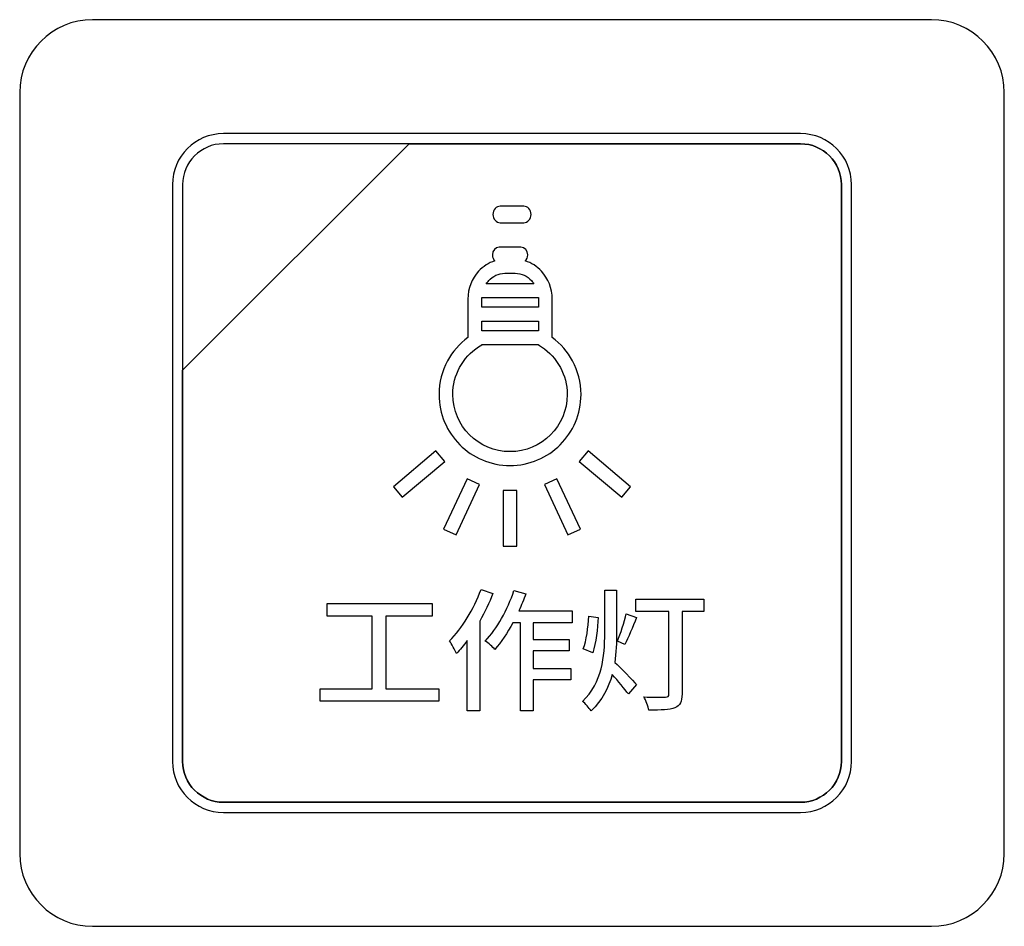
# Model space of a CAD drawing. Header units: millimetres. Extents: x 7146 to 9108, y -1574 to -663.
# Tile 194 of 256: x 7416 to 7436, y -1225 to -1207. Entities that reach past the tile are written whole.
import ezdxf

# ---------------------------------------------------------------- set-up
doc = ezdxf.new("R2010")
doc.units = ezdxf.units.MM
doc.header["$LTSCALE"] = 3

msp = doc.modelspace()

# ---------------------------------------------------------------- linework, layer by layer
at = {"linetype": 'Continuous', "lineweight": 30}
for points, knots in [([(7417.287, -1206.57), (7417.287, -1206.57), (7434.587, -1206.57), (7434.587, -1206.57), (7434.587, -1206.57), (7435.412, -1206.57), (7436.087, -1207.245), (7436.087, -1208.07), (7436.087, -1208.07), (7436.087, -1208.07), (7436.087, -1223.77), (7436.087, -1223.77), (7436.087, -1223.77), (7436.087, -1224.595), (7435.412, -1225.27), (7434.587, -1225.27), (7434.587, -1225.27), (7434.587, -1225.27), (7417.287, -1225.27), (7417.287, -1225.27), (7417.287, -1225.27), (7416.462, -1225.27), (7415.787, -1224.595), (7415.787, -1223.77), (7415.787, -1223.77), (7415.787, -1223.77), (7415.787, -1208.07), (7415.787, -1208.07), (7415.787, -1208.07), (7415.787, -1207.245), (7416.462, -1206.57), (7417.287, -1206.57)], [0, 0, 0, 0, 0.111111, 0.111111, 0.111111, 0.111111, 0.222222, 0.222222, 0.222222, 0.222222, 0.333333, 0.333333, 0.333333, 0.333333, 0.444444, 0.444444, 0.444444, 0.444444, 0.555556, 0.555556, 0.555556, 0.555556, 0.666667, 0.666667, 0.666667, 0.666667, 0.777778, 0.777778, 0.777778, 0.777778, 1, 1, 1, 1]), ([(7417.287, -1206.57), (7417.287, -1206.57), (7434.587, -1206.57), (7434.587, -1206.57), (7434.587, -1206.57), (7435.412, -1206.57), (7436.087, -1207.245), (7436.087, -1208.07), (7436.087, -1208.07), (7436.087, -1208.07), (7436.087, -1223.77), (7436.087, -1223.77), (7436.087, -1223.77), (7436.087, -1224.595), (7435.412, -1225.27), (7434.587, -1225.27), (7434.587, -1225.27), (7434.587, -1225.27), (7417.287, -1225.27), (7417.287, -1225.27), (7417.287, -1225.27), (7416.462, -1225.27), (7415.787, -1224.595), (7415.787, -1223.77), (7415.787, -1223.77), (7415.787, -1223.77), (7415.787, -1208.07), (7415.787, -1208.07), (7415.787, -1208.07), (7415.787, -1207.245), (7416.462, -1206.57), (7417.287, -1206.57)], [0, 0, 0, 0, 0.111111, 0.111111, 0.111111, 0.111111, 0.222222, 0.222222, 0.222222, 0.222222, 0.333333, 0.333333, 0.333333, 0.333333, 0.444444, 0.444444, 0.444444, 0.444444, 0.555556, 0.555556, 0.555556, 0.555556, 0.666667, 0.666667, 0.666667, 0.666667, 0.777778, 0.777778, 0.777778, 0.777778, 1, 1, 1, 1]), ([(7419.987, -1208.92), (7419.987, -1208.92), (7431.887, -1208.92), (7431.887, -1208.92), (7431.887, -1208.92), (7432.464, -1208.92), (7432.937, -1209.392), (7432.937, -1209.97), (7432.937, -1209.97), (7432.937, -1209.97), (7432.937, -1221.87), (7432.937, -1221.87), (7432.937, -1221.87), (7432.937, -1222.447), (7432.464, -1222.92), (7431.887, -1222.92), (7431.887, -1222.92), (7431.887, -1222.92), (7419.987, -1222.92), (7419.987, -1222.92), (7419.987, -1222.92), (7419.409, -1222.92), (7418.937, -1222.447), (7418.937, -1221.87), (7418.937, -1221.87), (7418.937, -1221.87), (7418.937, -1209.97), (7418.937, -1209.97), (7418.937, -1209.97), (7418.937, -1209.392), (7419.409, -1208.92), (7419.987, -1208.92)], [0, 0, 0, 0, 0.111111, 0.111111, 0.111111, 0.111111, 0.222222, 0.222222, 0.222222, 0.222222, 0.333333, 0.333333, 0.333333, 0.333333, 0.444444, 0.444444, 0.444444, 0.444444, 0.555556, 0.555556, 0.555556, 0.555556, 0.666667, 0.666667, 0.666667, 0.666667, 0.777778, 0.777778, 0.777778, 0.777778, 1, 1, 1, 1]), ([(7419.987, -1208.92), (7419.987, -1208.92), (7431.887, -1208.92), (7431.887, -1208.92), (7431.887, -1208.92), (7432.464, -1208.92), (7432.937, -1209.392), (7432.937, -1209.97), (7432.937, -1209.97), (7432.937, -1209.97), (7432.937, -1221.87), (7432.937, -1221.87), (7432.937, -1221.87), (7432.937, -1222.447), (7432.464, -1222.92), (7431.887, -1222.92), (7431.887, -1222.92), (7431.887, -1222.92), (7419.987, -1222.92), (7419.987, -1222.92), (7419.987, -1222.92), (7419.409, -1222.92), (7418.937, -1222.447), (7418.937, -1221.87), (7418.937, -1221.87), (7418.937, -1221.87), (7418.937, -1209.97), (7418.937, -1209.97), (7418.937, -1209.97), (7418.937, -1209.392), (7419.409, -1208.92), (7419.987, -1208.92)], [0, 0, 0, 0, 0.111111, 0.111111, 0.111111, 0.111111, 0.222222, 0.222222, 0.222222, 0.222222, 0.333333, 0.333333, 0.333333, 0.333333, 0.444444, 0.444444, 0.444444, 0.444444, 0.555556, 0.555556, 0.555556, 0.555556, 0.666667, 0.666667, 0.666667, 0.666667, 0.777778, 0.777778, 0.777778, 0.777778, 1, 1, 1, 1]), ([(7419.987, -1208.92), (7419.987, -1208.92), (7431.887, -1208.92), (7431.887, -1208.92), (7431.887, -1208.92), (7432.464, -1208.92), (7432.937, -1209.392), (7432.937, -1209.97), (7432.937, -1209.97), (7432.937, -1209.97), (7432.937, -1221.87), (7432.937, -1221.87), (7432.937, -1221.87), (7432.937, -1222.447), (7432.464, -1222.92), (7431.887, -1222.92), (7431.887, -1222.92), (7431.887, -1222.92), (7419.987, -1222.92), (7419.987, -1222.92), (7419.987, -1222.92), (7419.409, -1222.92), (7418.937, -1222.447), (7418.937, -1221.87), (7418.937, -1221.87), (7418.937, -1221.87), (7418.937, -1209.97), (7418.937, -1209.97), (7418.937, -1209.97), (7418.937, -1209.392), (7419.409, -1208.92), (7419.987, -1208.92)], [0, 0, 0, 0, 0.111111, 0.111111, 0.111111, 0.111111, 0.222222, 0.222222, 0.222222, 0.222222, 0.333333, 0.333333, 0.333333, 0.333333, 0.444444, 0.444444, 0.444444, 0.444444, 0.555556, 0.555556, 0.555556, 0.555556, 0.666667, 0.666667, 0.666667, 0.666667, 0.777778, 0.777778, 0.777778, 0.777778, 1, 1, 1, 1]), ([(7419.987, -1208.92), (7419.987, -1208.92), (7431.887, -1208.92), (7431.887, -1208.92), (7431.887, -1208.92), (7432.464, -1208.92), (7432.937, -1209.392), (7432.937, -1209.97), (7432.937, -1209.97), (7432.937, -1209.97), (7432.937, -1221.87), (7432.937, -1221.87), (7432.937, -1221.87), (7432.937, -1222.447), (7432.464, -1222.92), (7431.887, -1222.92), (7431.887, -1222.92), (7431.887, -1222.92), (7419.987, -1222.92), (7419.987, -1222.92), (7419.987, -1222.92), (7419.409, -1222.92), (7418.937, -1222.447), (7418.937, -1221.87), (7418.937, -1221.87), (7418.937, -1221.87), (7418.937, -1209.97), (7418.937, -1209.97), (7418.937, -1209.97), (7418.937, -1209.392), (7419.409, -1208.92), (7419.987, -1208.92)], [0, 0, 0, 0, 0.111111, 0.111111, 0.111111, 0.111111, 0.222222, 0.222222, 0.222222, 0.222222, 0.333333, 0.333333, 0.333333, 0.333333, 0.444444, 0.444444, 0.444444, 0.444444, 0.555556, 0.555556, 0.555556, 0.555556, 0.666667, 0.666667, 0.666667, 0.666667, 0.777778, 0.777778, 0.777778, 0.777778, 1, 1, 1, 1]), ([(7419.987, -1209.13), (7419.987, -1209.13), (7423.818, -1209.13), (7423.818, -1209.13), (7423.818, -1209.13), (7423.818, -1209.13), (7419.147, -1213.8), (7419.147, -1213.8), (7419.147, -1213.8), (7419.147, -1213.8), (7419.147, -1209.97), (7419.147, -1209.97), (7419.147, -1209.97), (7419.147, -1209.508), (7419.525, -1209.13), (7419.987, -1209.13)], [0, 0, 0, 0, 0.2, 0.2, 0.2, 0.2, 0.4, 0.4, 0.4, 0.4, 0.6, 0.6, 0.6, 0.6, 1, 1, 1, 1]), ([(7423.818, -1209.13), (7423.818, -1209.13), (7423.83, -1209.13), (7423.83, -1209.13), (7423.83, -1209.13), (7423.83, -1209.13), (7431.887, -1209.13), (7431.887, -1209.13), (7431.887, -1209.13), (7432.349, -1209.13), (7432.727, -1209.508), (7432.727, -1209.97), (7432.727, -1209.97), (7432.727, -1209.97), (7432.727, -1221.87), (7432.727, -1221.87), (7432.727, -1221.87), (7432.727, -1222.332), (7432.349, -1222.71), (7431.887, -1222.71), (7431.887, -1222.71), (7431.887, -1222.71), (7419.987, -1222.71), (7419.987, -1222.71), (7419.987, -1222.71), (7419.525, -1222.71), (7419.147, -1222.332), (7419.147, -1221.87), (7419.147, -1221.87), (7419.147, -1221.87), (7419.147, -1213.89), (7419.147, -1213.89), (7419.147, -1213.89), (7419.147, -1213.89), (7419.147, -1213.8), (7419.147, -1213.8), (7419.147, -1213.8), (7419.147, -1213.8), (7423.818, -1209.13), (7423.818, -1209.13)], [0, 0, 0, 0, 0.090909, 0.090909, 0.090909, 0.090909, 0.181818, 0.181818, 0.181818, 0.181818, 0.272727, 0.272727, 0.272727, 0.272727, 0.363636, 0.363636, 0.363636, 0.363636, 0.454545, 0.454545, 0.454545, 0.454545, 0.545455, 0.545455, 0.545455, 0.545455, 0.636364, 0.636364, 0.636364, 0.636364, 0.727273, 0.727273, 0.727273, 0.727273, 0.818182, 0.818182, 0.818182, 0.818182, 1, 1, 1, 1]), ([(7432.727, -1221.87), (7432.727, -1221.87), (7432.727, -1209.97), (7432.727, -1209.97), (7432.727, -1209.97), (7432.727, -1209.508), (7432.349, -1209.13), (7431.887, -1209.13), (7431.887, -1209.13), (7431.887, -1209.13), (7423.83, -1209.13), (7423.83, -1209.13), (7423.83, -1209.13), (7423.83, -1209.13), (7423.818, -1209.13), (7423.818, -1209.13), (7423.818, -1209.13), (7423.818, -1209.13), (7419.147, -1213.8), (7419.147, -1213.8), (7419.147, -1213.8), (7419.147, -1213.8), (7419.147, -1213.89), (7419.147, -1213.89), (7419.147, -1213.89), (7419.147, -1213.89), (7419.147, -1221.87), (7419.147, -1221.87), (7419.147, -1221.87), (7419.147, -1222.332), (7419.525, -1222.71), (7419.987, -1222.71), (7419.987, -1222.71), (7419.987, -1222.71), (7431.887, -1222.71), (7431.887, -1222.71), (7431.887, -1222.71), (7432.349, -1222.71), (7432.727, -1222.332), (7432.727, -1221.87)], [0, 0, 0, 0, 0.090909, 0.090909, 0.090909, 0.090909, 0.181818, 0.181818, 0.181818, 0.181818, 0.272727, 0.272727, 0.272727, 0.272727, 0.363636, 0.363636, 0.363636, 0.363636, 0.454545, 0.454545, 0.454545, 0.454545, 0.545455, 0.545455, 0.545455, 0.545455, 0.636364, 0.636364, 0.636364, 0.636364, 0.727273, 0.727273, 0.727273, 0.727273, 0.818182, 0.818182, 0.818182, 0.818182, 1, 1, 1, 1]), ([(7419.987, -1209.13), (7419.987, -1209.13), (7423.818, -1209.13), (7423.818, -1209.13), (7423.818, -1209.13), (7423.818, -1209.13), (7419.147, -1213.8), (7419.147, -1213.8), (7419.147, -1213.8), (7419.147, -1213.8), (7419.147, -1209.97), (7419.147, -1209.97), (7419.147, -1209.97), (7419.147, -1209.508), (7419.525, -1209.13), (7419.987, -1209.13)], [0, 0, 0, 0, 0.2, 0.2, 0.2, 0.2, 0.4, 0.4, 0.4, 0.4, 0.6, 0.6, 0.6, 0.6, 1, 1, 1, 1]), ([(7423.818, -1209.13), (7423.818, -1209.13), (7423.83, -1209.13), (7423.83, -1209.13), (7423.83, -1209.13), (7423.83, -1209.13), (7431.887, -1209.13), (7431.887, -1209.13), (7431.887, -1209.13), (7432.349, -1209.13), (7432.727, -1209.508), (7432.727, -1209.97), (7432.727, -1209.97), (7432.727, -1209.97), (7432.727, -1221.87), (7432.727, -1221.87), (7432.727, -1221.87), (7432.727, -1222.332), (7432.349, -1222.71), (7431.887, -1222.71), (7431.887, -1222.71), (7431.887, -1222.71), (7419.987, -1222.71), (7419.987, -1222.71), (7419.987, -1222.71), (7419.525, -1222.71), (7419.147, -1222.332), (7419.147, -1221.87), (7419.147, -1221.87), (7419.147, -1221.87), (7419.147, -1213.89), (7419.147, -1213.89), (7419.147, -1213.89), (7419.147, -1213.89), (7419.147, -1213.8), (7419.147, -1213.8), (7419.147, -1213.8), (7419.147, -1213.8), (7423.818, -1209.13), (7423.818, -1209.13)], [0, 0, 0, 0, 0.090909, 0.090909, 0.090909, 0.090909, 0.181818, 0.181818, 0.181818, 0.181818, 0.272727, 0.272727, 0.272727, 0.272727, 0.363636, 0.363636, 0.363636, 0.363636, 0.454545, 0.454545, 0.454545, 0.454545, 0.545455, 0.545455, 0.545455, 0.545455, 0.636364, 0.636364, 0.636364, 0.636364, 0.727273, 0.727273, 0.727273, 0.727273, 0.818182, 0.818182, 0.818182, 0.818182, 1, 1, 1, 1]), ([(7432.727, -1221.87), (7432.727, -1221.87), (7432.727, -1209.97), (7432.727, -1209.97), (7432.727, -1209.97), (7432.727, -1209.508), (7432.349, -1209.13), (7431.887, -1209.13), (7431.887, -1209.13), (7431.887, -1209.13), (7423.83, -1209.13), (7423.83, -1209.13), (7423.83, -1209.13), (7423.83, -1209.13), (7423.818, -1209.13), (7423.818, -1209.13), (7423.818, -1209.13), (7423.818, -1209.13), (7419.147, -1213.8), (7419.147, -1213.8), (7419.147, -1213.8), (7419.147, -1213.8), (7419.147, -1213.89), (7419.147, -1213.89), (7419.147, -1213.89), (7419.147, -1213.89), (7419.147, -1221.87), (7419.147, -1221.87), (7419.147, -1221.87), (7419.147, -1222.332), (7419.525, -1222.71), (7419.987, -1222.71), (7419.987, -1222.71), (7419.987, -1222.71), (7431.887, -1222.71), (7431.887, -1222.71), (7431.887, -1222.71), (7432.349, -1222.71), (7432.727, -1222.332), (7432.727, -1221.87)], [0, 0, 0, 0, 0.090909, 0.090909, 0.090909, 0.090909, 0.181818, 0.181818, 0.181818, 0.181818, 0.272727, 0.272727, 0.272727, 0.272727, 0.363636, 0.363636, 0.363636, 0.363636, 0.454545, 0.454545, 0.454545, 0.454545, 0.545455, 0.545455, 0.545455, 0.545455, 0.636364, 0.636364, 0.636364, 0.636364, 0.727273, 0.727273, 0.727273, 0.727273, 0.818182, 0.818182, 0.818182, 0.818182, 1, 1, 1, 1]), ([(7419.987, -1209.13), (7419.987, -1209.13), (7423.818, -1209.13), (7423.818, -1209.13), (7423.818, -1209.13), (7423.818, -1209.13), (7419.147, -1213.8), (7419.147, -1213.8), (7419.147, -1213.8), (7419.147, -1213.8), (7419.147, -1209.97), (7419.147, -1209.97), (7419.147, -1209.97), (7419.147, -1209.508), (7419.525, -1209.13), (7419.987, -1209.13)], [0, 0, 0, 0, 0.2, 0.2, 0.2, 0.2, 0.4, 0.4, 0.4, 0.4, 0.6, 0.6, 0.6, 0.6, 1, 1, 1, 1]), ([(7423.818, -1209.13), (7423.818, -1209.13), (7423.83, -1209.13), (7423.83, -1209.13), (7423.83, -1209.13), (7423.83, -1209.13), (7431.887, -1209.13), (7431.887, -1209.13), (7431.887, -1209.13), (7432.349, -1209.13), (7432.727, -1209.508), (7432.727, -1209.97), (7432.727, -1209.97), (7432.727, -1209.97), (7432.727, -1221.87), (7432.727, -1221.87), (7432.727, -1221.87), (7432.727, -1222.332), (7432.349, -1222.71), (7431.887, -1222.71), (7431.887, -1222.71), (7431.887, -1222.71), (7419.987, -1222.71), (7419.987, -1222.71), (7419.987, -1222.71), (7419.525, -1222.71), (7419.147, -1222.332), (7419.147, -1221.87), (7419.147, -1221.87), (7419.147, -1221.87), (7419.147, -1213.89), (7419.147, -1213.89), (7419.147, -1213.89), (7419.147, -1213.89), (7419.147, -1213.8), (7419.147, -1213.8), (7419.147, -1213.8), (7419.147, -1213.8), (7423.818, -1209.13), (7423.818, -1209.13)], [0, 0, 0, 0, 0.090909, 0.090909, 0.090909, 0.090909, 0.181818, 0.181818, 0.181818, 0.181818, 0.272727, 0.272727, 0.272727, 0.272727, 0.363636, 0.363636, 0.363636, 0.363636, 0.454545, 0.454545, 0.454545, 0.454545, 0.545455, 0.545455, 0.545455, 0.545455, 0.636364, 0.636364, 0.636364, 0.636364, 0.727273, 0.727273, 0.727273, 0.727273, 0.818182, 0.818182, 0.818182, 0.818182, 1, 1, 1, 1]), ([(7432.727, -1221.87), (7432.727, -1221.87), (7432.727, -1209.97), (7432.727, -1209.97), (7432.727, -1209.97), (7432.727, -1209.508), (7432.349, -1209.13), (7431.887, -1209.13), (7431.887, -1209.13), (7431.887, -1209.13), (7423.83, -1209.13), (7423.83, -1209.13), (7423.83, -1209.13), (7423.83, -1209.13), (7423.818, -1209.13), (7423.818, -1209.13), (7423.818, -1209.13), (7423.818, -1209.13), (7419.147, -1213.8), (7419.147, -1213.8), (7419.147, -1213.8), (7419.147, -1213.8), (7419.147, -1213.89), (7419.147, -1213.89), (7419.147, -1213.89), (7419.147, -1213.89), (7419.147, -1221.87), (7419.147, -1221.87), (7419.147, -1221.87), (7419.147, -1222.332), (7419.525, -1222.71), (7419.987, -1222.71), (7419.987, -1222.71), (7419.987, -1222.71), (7431.887, -1222.71), (7431.887, -1222.71), (7431.887, -1222.71), (7432.349, -1222.71), (7432.727, -1222.332), (7432.727, -1221.87)], [0, 0, 0, 0, 0.090909, 0.090909, 0.090909, 0.090909, 0.181818, 0.181818, 0.181818, 0.181818, 0.272727, 0.272727, 0.272727, 0.272727, 0.363636, 0.363636, 0.363636, 0.363636, 0.454545, 0.454545, 0.454545, 0.454545, 0.545455, 0.545455, 0.545455, 0.545455, 0.636364, 0.636364, 0.636364, 0.636364, 0.727273, 0.727273, 0.727273, 0.727273, 0.818182, 0.818182, 0.818182, 0.818182, 1, 1, 1, 1]), ([(7419.987, -1209.13), (7419.987, -1209.13), (7423.818, -1209.13), (7423.818, -1209.13), (7423.818, -1209.13), (7423.818, -1209.13), (7419.147, -1213.8), (7419.147, -1213.8), (7419.147, -1213.8), (7419.147, -1213.8), (7419.147, -1209.97), (7419.147, -1209.97), (7419.147, -1209.97), (7419.147, -1209.508), (7419.525, -1209.13), (7419.987, -1209.13)], [0, 0, 0, 0, 0.2, 0.2, 0.2, 0.2, 0.4, 0.4, 0.4, 0.4, 0.6, 0.6, 0.6, 0.6, 1, 1, 1, 1]), ([(7423.818, -1209.13), (7423.818, -1209.13), (7423.83, -1209.13), (7423.83, -1209.13), (7423.83, -1209.13), (7423.83, -1209.13), (7431.887, -1209.13), (7431.887, -1209.13), (7431.887, -1209.13), (7432.349, -1209.13), (7432.727, -1209.508), (7432.727, -1209.97), (7432.727, -1209.97), (7432.727, -1209.97), (7432.727, -1221.87), (7432.727, -1221.87), (7432.727, -1221.87), (7432.727, -1222.332), (7432.349, -1222.71), (7431.887, -1222.71), (7431.887, -1222.71), (7431.887, -1222.71), (7419.987, -1222.71), (7419.987, -1222.71), (7419.987, -1222.71), (7419.525, -1222.71), (7419.147, -1222.332), (7419.147, -1221.87), (7419.147, -1221.87), (7419.147, -1221.87), (7419.147, -1213.889), (7419.147, -1213.889), (7419.147, -1213.889), (7419.147, -1213.889), (7419.147, -1213.8), (7419.147, -1213.8), (7419.147, -1213.8), (7419.147, -1213.8), (7423.818, -1209.13), (7423.818, -1209.13)], [0, 0, 0, 0, 0.090909, 0.090909, 0.090909, 0.090909, 0.181818, 0.181818, 0.181818, 0.181818, 0.272727, 0.272727, 0.272727, 0.272727, 0.363636, 0.363636, 0.363636, 0.363636, 0.454545, 0.454545, 0.454545, 0.454545, 0.545455, 0.545455, 0.545455, 0.545455, 0.636364, 0.636364, 0.636364, 0.636364, 0.727273, 0.727273, 0.727273, 0.727273, 0.818182, 0.818182, 0.818182, 0.818182, 1, 1, 1, 1]), ([(7432.727, -1221.87), (7432.727, -1221.87), (7432.727, -1209.97), (7432.727, -1209.97), (7432.727, -1209.97), (7432.727, -1209.508), (7432.349, -1209.13), (7431.887, -1209.13), (7431.887, -1209.13), (7431.887, -1209.13), (7423.83, -1209.13), (7423.83, -1209.13), (7423.83, -1209.13), (7423.83, -1209.13), (7423.818, -1209.13), (7423.818, -1209.13), (7423.818, -1209.13), (7423.818, -1209.13), (7419.147, -1213.8), (7419.147, -1213.8), (7419.147, -1213.8), (7419.147, -1213.8), (7419.147, -1213.889), (7419.147, -1213.889), (7419.147, -1213.889), (7419.147, -1213.889), (7419.147, -1221.87), (7419.147, -1221.87), (7419.147, -1221.87), (7419.147, -1222.332), (7419.525, -1222.71), (7419.987, -1222.71), (7419.987, -1222.71), (7419.987, -1222.71), (7431.887, -1222.71), (7431.887, -1222.71), (7431.887, -1222.71), (7432.349, -1222.71), (7432.727, -1222.332), (7432.727, -1221.87)], [0, 0, 0, 0, 0.090909, 0.090909, 0.090909, 0.090909, 0.181818, 0.181818, 0.181818, 0.181818, 0.272727, 0.272727, 0.272727, 0.272727, 0.363636, 0.363636, 0.363636, 0.363636, 0.454545, 0.454545, 0.454545, 0.454545, 0.545455, 0.545455, 0.545455, 0.545455, 0.636364, 0.636364, 0.636364, 0.636364, 0.727273, 0.727273, 0.727273, 0.727273, 0.818182, 0.818182, 0.818182, 0.818182, 1, 1, 1, 1]), ([(7425.696, -1210.417), (7425.696, -1210.417), (7426.178, -1210.417), (7426.178, -1210.417), (7426.178, -1210.417), (7426.261, -1210.417), (7426.329, -1210.493), (7426.329, -1210.587), (7426.329, -1210.587), (7426.329, -1210.587), (7426.329, -1210.587), (7426.329, -1210.587), (7426.329, -1210.587), (7426.329, -1210.68), (7426.261, -1210.757), (7426.178, -1210.757), (7426.178, -1210.757), (7426.178, -1210.757), (7425.696, -1210.757), (7425.696, -1210.757), (7425.696, -1210.757), (7425.613, -1210.757), (7425.545, -1210.68), (7425.545, -1210.587), (7425.545, -1210.587), (7425.545, -1210.587), (7425.545, -1210.587), (7425.545, -1210.587), (7425.545, -1210.587), (7425.545, -1210.493), (7425.613, -1210.417), (7425.696, -1210.417)], [0, 0, 0, 0, 0.111111, 0.111111, 0.111111, 0.111111, 0.222222, 0.222222, 0.222222, 0.222222, 0.333333, 0.333333, 0.333333, 0.333333, 0.444444, 0.444444, 0.444444, 0.444444, 0.555556, 0.555556, 0.555556, 0.555556, 0.666667, 0.666667, 0.666667, 0.666667, 0.777778, 0.777778, 0.777778, 0.777778, 1, 1, 1, 1]), ([(7425.696, -1210.417), (7425.696, -1210.417), (7426.178, -1210.417), (7426.178, -1210.417), (7426.178, -1210.417), (7426.261, -1210.417), (7426.329, -1210.493), (7426.329, -1210.587), (7426.329, -1210.587), (7426.329, -1210.587), (7426.329, -1210.587), (7426.329, -1210.587), (7426.329, -1210.587), (7426.329, -1210.68), (7426.261, -1210.757), (7426.178, -1210.757), (7426.178, -1210.757), (7426.178, -1210.757), (7425.696, -1210.757), (7425.696, -1210.757), (7425.696, -1210.757), (7425.613, -1210.757), (7425.545, -1210.68), (7425.545, -1210.587), (7425.545, -1210.587), (7425.545, -1210.587), (7425.545, -1210.587), (7425.545, -1210.587), (7425.545, -1210.587), (7425.545, -1210.493), (7425.613, -1210.417), (7425.696, -1210.417)], [0, 0, 0, 0, 0.111111, 0.111111, 0.111111, 0.111111, 0.222222, 0.222222, 0.222222, 0.222222, 0.333333, 0.333333, 0.333333, 0.333333, 0.444444, 0.444444, 0.444444, 0.444444, 0.555556, 0.555556, 0.555556, 0.555556, 0.666667, 0.666667, 0.666667, 0.666667, 0.777778, 0.777778, 0.777778, 0.777778, 1, 1, 1, 1]), ([(7425.673, -1211.264), (7425.673, -1211.264), (7426.12, -1211.264), (7426.12, -1211.264), (7426.12, -1211.264), (7426.197, -1211.264), (7426.261, -1211.335), (7426.261, -1211.422), (7426.261, -1211.422), (7426.261, -1211.422), (7426.261, -1211.422), (7426.261, -1211.422), (7426.261, -1211.422), (7426.261, -1211.472), (7426.24, -1211.516), (7426.208, -1211.545), (7426.208, -1211.545), (7426.338, -1211.584), (7426.454, -1211.659), (7426.546, -1211.76), (7426.546, -1211.76), (7426.682, -1211.908), (7426.766, -1212.11), (7426.766, -1212.332), (7426.766, -1212.332), (7426.766, -1212.332), (7426.766, -1213.123), (7426.766, -1213.123), (7426.766, -1213.123), (7426.939, -1213.251), (7427.083, -1213.417), (7427.186, -1213.608), (7427.186, -1213.608), (7427.297, -1213.814), (7427.36, -1214.05), (7427.36, -1214.301), (7427.36, -1214.301), (7427.36, -1214.705), (7427.197, -1215.071), (7426.932, -1215.336), (7426.932, -1215.336), (7426.932, -1215.336), (7426.931, -1215.336), (7426.931, -1215.336), (7426.931, -1215.336), (7426.666, -1215.601), (7426.3, -1215.765), (7425.896, -1215.765), (7425.896, -1215.765), (7425.492, -1215.765), (7425.126, -1215.601), (7424.861, -1215.336), (7424.861, -1215.336), (7424.596, -1215.071), (7424.432, -1214.705), (7424.432, -1214.301), (7424.432, -1214.301), (7424.432, -1214.05), (7424.496, -1213.814), (7424.607, -1213.608), (7424.607, -1213.608), (7424.71, -1213.417), (7424.854, -1213.251), (7425.027, -1213.123), (7425.027, -1213.123), (7425.027, -1213.123), (7425.027, -1212.332), (7425.027, -1212.332), (7425.027, -1212.332), (7425.027, -1212.11), (7425.111, -1211.908), (7425.246, -1211.76), (7425.246, -1211.76), (7425.339, -1211.659), (7425.455, -1211.584), (7425.584, -1211.545), (7425.584, -1211.545), (7425.552, -1211.516), (7425.532, -1211.472), (7425.532, -1211.422), (7425.532, -1211.422), (7425.532, -1211.422), (7425.532, -1211.422), (7425.532, -1211.422), (7425.532, -1211.422), (7425.532, -1211.335), (7425.595, -1211.264), (7425.673, -1211.264)], [0, 0, 0, 0, 0.043478, 0.043478, 0.043478, 0.043478, 0.086957, 0.086957, 0.086957, 0.086957, 0.130435, 0.130435, 0.130435, 0.130435, 0.173913, 0.173913, 0.173913, 0.173913, 0.217391, 0.217391, 0.217391, 0.217391, 0.26087, 0.26087, 0.26087, 0.26087, 0.304348, 0.304348, 0.304348, 0.304348, 0.347826, 0.347826, 0.347826, 0.347826, 0.391304, 0.391304, 0.391304, 0.391304, 0.434783, 0.434783, 0.434783, 0.434783, 0.478261, 0.478261, 0.478261, 0.478261, 0.521739, 0.521739, 0.521739, 0.521739, 0.565217, 0.565217, 0.565217, 0.565217, 0.608696, 0.608696, 0.608696, 0.608696, 0.652174, 0.652174, 0.652174, 0.652174, 0.695652, 0.695652, 0.695652, 0.695652, 0.73913, 0.73913, 0.73913, 0.73913, 0.782609, 0.782609, 0.782609, 0.782609, 0.826087, 0.826087, 0.826087, 0.826087, 0.869565, 0.869565, 0.869565, 0.869565, 0.913043, 0.913043, 0.913043, 0.913043, 1, 1, 1, 1]), ([(7426.387, -1212.016), (7426.372, -1211.993), (7426.355, -1211.972), (7426.337, -1211.952), (7426.337, -1211.952), (7426.251, -1211.858), (7426.134, -1211.801), (7426.005, -1211.801), (7426.005, -1211.801), (7426.005, -1211.801), (7425.787, -1211.801), (7425.787, -1211.801), (7425.787, -1211.801), (7425.659, -1211.801), (7425.541, -1211.859), (7425.456, -1211.952), (7425.456, -1211.952), (7425.438, -1211.972), (7425.421, -1211.993), (7425.406, -1212.016), (7425.406, -1212.016), (7425.406, -1212.016), (7426.387, -1212.016), (7426.387, -1212.016)], [0, 0, 0, 0, 0.142857, 0.142857, 0.142857, 0.142857, 0.285714, 0.285714, 0.285714, 0.285714, 0.428571, 0.428571, 0.428571, 0.428571, 0.571429, 0.571429, 0.571429, 0.571429, 0.714286, 0.714286, 0.714286, 0.714286, 1, 1, 1, 1]), ([(7426.48, -1212.5), (7426.48, -1212.5), (7426.48, -1212.332), (7426.48, -1212.332), (7426.48, -1212.332), (7426.48, -1212.322), (7426.48, -1212.311), (7426.48, -1212.301), (7426.48, -1212.301), (7426.48, -1212.301), (7425.313, -1212.301), (7425.313, -1212.301), (7425.313, -1212.301), (7425.313, -1212.311), (7425.312, -1212.322), (7425.312, -1212.332), (7425.312, -1212.332), (7425.312, -1212.332), (7425.312, -1212.5), (7425.312, -1212.5), (7425.312, -1212.5), (7425.312, -1212.5), (7426.48, -1212.5), (7426.48, -1212.5)], [0, 0, 0, 0, 0.142857, 0.142857, 0.142857, 0.142857, 0.285714, 0.285714, 0.285714, 0.285714, 0.428571, 0.428571, 0.428571, 0.428571, 0.571429, 0.571429, 0.571429, 0.571429, 0.714286, 0.714286, 0.714286, 0.714286, 1, 1, 1, 1]), ([(7426.48, -1212.984), (7426.48, -1212.984), (7426.48, -1212.786), (7426.48, -1212.786), (7426.48, -1212.786), (7426.48, -1212.786), (7425.312, -1212.786), (7425.312, -1212.786), (7425.312, -1212.786), (7425.312, -1212.786), (7425.312, -1212.984), (7425.312, -1212.984), (7425.312, -1212.984), (7425.312, -1212.984), (7426.48, -1212.984), (7426.48, -1212.984)], [0, 0, 0, 0, 0.2, 0.2, 0.2, 0.2, 0.4, 0.4, 0.4, 0.4, 0.6, 0.6, 0.6, 0.6, 1, 1, 1, 1]), ([(7426.935, -1213.743), (7426.842, -1213.57), (7426.707, -1213.423), (7426.544, -1213.316), (7426.544, -1213.316), (7426.544, -1213.316), (7426.48, -1213.274), (7426.48, -1213.274), (7426.48, -1213.274), (7426.48, -1213.274), (7426.48, -1213.27), (7426.48, -1213.27), (7426.48, -1213.27), (7426.48, -1213.27), (7425.312, -1213.27), (7425.312, -1213.27), (7425.312, -1213.27), (7425.312, -1213.27), (7425.312, -1213.274), (7425.312, -1213.274), (7425.312, -1213.274), (7425.312, -1213.274), (7425.248, -1213.316), (7425.248, -1213.316), (7425.248, -1213.316), (7425.085, -1213.423), (7424.951, -1213.57), (7424.858, -1213.743), (7424.858, -1213.743), (7424.768, -1213.908), (7424.718, -1214.098), (7424.718, -1214.301), (7424.718, -1214.301), (7424.718, -1214.626), (7424.85, -1214.921), (7425.063, -1215.134), (7425.063, -1215.134), (7425.276, -1215.347), (7425.571, -1215.479), (7425.896, -1215.479), (7425.896, -1215.479), (7426.222, -1215.479), (7426.517, -1215.348), (7426.73, -1215.135), (7426.73, -1215.135), (7426.73, -1215.135), (7426.73, -1215.134), (7426.73, -1215.134), (7426.73, -1215.134), (7426.943, -1214.921), (7427.075, -1214.626), (7427.075, -1214.301), (7427.075, -1214.301), (7427.075, -1214.098), (7427.024, -1213.908), (7426.935, -1213.743)], [0, 0, 0, 0, 0.066667, 0.066667, 0.066667, 0.066667, 0.133333, 0.133333, 0.133333, 0.133333, 0.2, 0.2, 0.2, 0.2, 0.266667, 0.266667, 0.266667, 0.266667, 0.333333, 0.333333, 0.333333, 0.333333, 0.4, 0.4, 0.4, 0.4, 0.466667, 0.466667, 0.466667, 0.466667, 0.533333, 0.533333, 0.533333, 0.533333, 0.6, 0.6, 0.6, 0.6, 0.666667, 0.666667, 0.666667, 0.666667, 0.733333, 0.733333, 0.733333, 0.733333, 0.8, 0.8, 0.8, 0.8, 0.866667, 0.866667, 0.866667, 0.866667, 1, 1, 1, 1]), ([(7424.551, -1215.684), (7424.551, -1215.684), (7423.674, -1216.42), (7423.674, -1216.42), (7423.674, -1216.42), (7423.674, -1216.42), (7423.491, -1216.202), (7423.491, -1216.202), (7423.491, -1216.202), (7423.491, -1216.202), (7424.368, -1215.465), (7424.368, -1215.465), (7424.368, -1215.465), (7424.368, -1215.465), (7424.551, -1215.684), (7424.551, -1215.684)], [0, 0, 0, 0, 0.2, 0.2, 0.2, 0.2, 0.4, 0.4, 0.4, 0.4, 0.6, 0.6, 0.6, 0.6, 1, 1, 1, 1]), ([(7427.506, -1215.465), (7427.506, -1215.465), (7428.383, -1216.202), (7428.383, -1216.202), (7428.383, -1216.202), (7428.383, -1216.202), (7428.2, -1216.42), (7428.2, -1216.42), (7428.2, -1216.42), (7428.2, -1216.42), (7427.323, -1215.684), (7427.323, -1215.684), (7427.323, -1215.684), (7427.323, -1215.684), (7427.506, -1215.465), (7427.506, -1215.465)], [0, 0, 0, 0, 0.2, 0.2, 0.2, 0.2, 0.4, 0.4, 0.4, 0.4, 0.6, 0.6, 0.6, 0.6, 1, 1, 1, 1]), ([(7425.27, -1216.157), (7425.27, -1216.157), (7424.786, -1217.195), (7424.786, -1217.195), (7424.786, -1217.195), (7424.786, -1217.195), (7424.527, -1217.075), (7424.527, -1217.075), (7424.527, -1217.075), (7424.527, -1217.075), (7425.011, -1216.037), (7425.011, -1216.037), (7425.011, -1216.037), (7425.011, -1216.037), (7425.27, -1216.157), (7425.27, -1216.157)], [0, 0, 0, 0, 0.2, 0.2, 0.2, 0.2, 0.4, 0.4, 0.4, 0.4, 0.6, 0.6, 0.6, 0.6, 1, 1, 1, 1]), ([(7426.863, -1216.037), (7426.863, -1216.037), (7427.347, -1217.075), (7427.347, -1217.075), (7427.347, -1217.075), (7427.347, -1217.075), (7427.088, -1217.195), (7427.088, -1217.195), (7427.088, -1217.195), (7427.088, -1217.195), (7426.605, -1216.157), (7426.605, -1216.157), (7426.605, -1216.157), (7426.605, -1216.157), (7426.863, -1216.037), (7426.863, -1216.037)], [0, 0, 0, 0, 0.2, 0.2, 0.2, 0.2, 0.4, 0.4, 0.4, 0.4, 0.6, 0.6, 0.6, 0.6, 1, 1, 1, 1]), ([(7426.039, -1216.283), (7426.039, -1216.283), (7426.039, -1217.428), (7426.039, -1217.428), (7426.039, -1217.428), (7426.039, -1217.428), (7425.754, -1217.428), (7425.754, -1217.428), (7425.754, -1217.428), (7425.754, -1217.428), (7425.754, -1216.283), (7425.754, -1216.283), (7425.754, -1216.283), (7425.754, -1216.283), (7426.039, -1216.283), (7426.039, -1216.283)], [0, 0, 0, 0, 0.2, 0.2, 0.2, 0.2, 0.4, 0.4, 0.4, 0.4, 0.6, 0.6, 0.6, 0.6, 1, 1, 1, 1]), ([(7425.299, -1218.325), (7425.151, -1218.725), (7424.908, -1219.125), (7424.648, -1219.382), (7424.648, -1219.382), (7424.692, -1219.439), (7424.765, -1219.582), (7424.79, -1219.645), (7424.79, -1219.645), (7424.867, -1219.565), (7424.943, -1219.475), (7425.015, -1219.376), (7425.015, -1219.376), (7425.015, -1219.376), (7425.015, -1220.822), (7425.015, -1220.822), (7425.015, -1220.822), (7425.015, -1220.822), (7425.272, -1220.822), (7425.272, -1220.822), (7425.272, -1220.822), (7425.272, -1220.822), (7425.272, -1218.974), (7425.272, -1218.974), (7425.272, -1218.974), (7425.376, -1218.791), (7425.469, -1218.594), (7425.543, -1218.402), (7425.543, -1218.402), (7425.543, -1218.402), (7425.299, -1218.325), (7425.299, -1218.325)], [0, 0, 0, 0, 0.111111, 0.111111, 0.111111, 0.111111, 0.222222, 0.222222, 0.222222, 0.222222, 0.333333, 0.333333, 0.333333, 0.333333, 0.444444, 0.444444, 0.444444, 0.444444, 0.555556, 0.555556, 0.555556, 0.555556, 0.666667, 0.666667, 0.666667, 0.666667, 0.777778, 0.777778, 0.777778, 0.777778, 1, 1, 1, 1]), ([(7427.18, -1219.007), (7427.18, -1219.007), (7427.18, -1218.763), (7427.18, -1218.763), (7427.18, -1218.763), (7427.18, -1218.763), (7426.079, -1218.763), (7426.079, -1218.763), (7426.079, -1218.763), (7426.131, -1218.648), (7426.178, -1218.528), (7426.222, -1218.41), (7426.222, -1218.41), (7426.222, -1218.41), (7425.978, -1218.344), (7425.978, -1218.344), (7425.978, -1218.344), (7425.847, -1218.739), (7425.628, -1219.133), (7425.387, -1219.385), (7425.387, -1219.385), (7425.444, -1219.423), (7425.543, -1219.513), (7425.584, -1219.557), (7425.584, -1219.557), (7425.715, -1219.412), (7425.841, -1219.22), (7425.956, -1219.007), (7425.956, -1219.007), (7425.956, -1219.007), (7426.11, -1219.007), (7426.11, -1219.007), (7426.11, -1219.007), (7426.11, -1219.007), (7426.11, -1220.825), (7426.11, -1220.825), (7426.11, -1220.825), (7426.11, -1220.825), (7426.37, -1220.825), (7426.37, -1220.825), (7426.37, -1220.825), (7426.37, -1220.825), (7426.37, -1220.189), (7426.37, -1220.189), (7426.37, -1220.189), (7426.37, -1220.189), (7427.153, -1220.189), (7427.153, -1220.189), (7427.153, -1220.189), (7427.153, -1220.189), (7427.153, -1219.951), (7427.153, -1219.951), (7427.153, -1219.951), (7427.153, -1219.951), (7426.37, -1219.951), (7426.37, -1219.951), (7426.37, -1219.951), (7426.37, -1219.951), (7426.37, -1219.587), (7426.37, -1219.587), (7426.37, -1219.587), (7426.37, -1219.587), (7427.114, -1219.587), (7427.114, -1219.587), (7427.114, -1219.587), (7427.114, -1219.587), (7427.114, -1219.355), (7427.114, -1219.355), (7427.114, -1219.355), (7427.114, -1219.355), (7426.37, -1219.355), (7426.37, -1219.355), (7426.37, -1219.355), (7426.37, -1219.355), (7426.37, -1219.007), (7426.37, -1219.007), (7426.37, -1219.007), (7426.37, -1219.007), (7427.18, -1219.007), (7427.18, -1219.007)], [0, 0, 0, 0, 0.047619, 0.047619, 0.047619, 0.047619, 0.095238, 0.095238, 0.095238, 0.095238, 0.142857, 0.142857, 0.142857, 0.142857, 0.190476, 0.190476, 0.190476, 0.190476, 0.238095, 0.238095, 0.238095, 0.238095, 0.285714, 0.285714, 0.285714, 0.285714, 0.333333, 0.333333, 0.333333, 0.333333, 0.380952, 0.380952, 0.380952, 0.380952, 0.428571, 0.428571, 0.428571, 0.428571, 0.47619, 0.47619, 0.47619, 0.47619, 0.52381, 0.52381, 0.52381, 0.52381, 0.571429, 0.571429, 0.571429, 0.571429, 0.619048, 0.619048, 0.619048, 0.619048, 0.666667, 0.666667, 0.666667, 0.666667, 0.714286, 0.714286, 0.714286, 0.714286, 0.761905, 0.761905, 0.761905, 0.761905, 0.809524, 0.809524, 0.809524, 0.809524, 0.857143, 0.857143, 0.857143, 0.857143, 0.904762, 0.904762, 0.904762, 0.904762, 1, 1, 1, 1]), ([(7428.093, -1218.333), (7428.093, -1218.333), (7427.849, -1218.333), (7427.849, -1218.333), (7427.849, -1218.333), (7427.849, -1218.333), (7427.849, -1219.218), (7427.849, -1219.218), (7427.849, -1219.218), (7427.849, -1219.705), (7427.803, -1220.236), (7427.389, -1220.633), (7427.389, -1220.633), (7427.447, -1220.671), (7427.529, -1220.764), (7427.567, -1220.825), (7427.567, -1220.825), (7427.797, -1220.606), (7427.928, -1220.348), (7428.005, -1220.077), (7428.005, -1220.077), (7428.123, -1220.209), (7428.265, -1220.378), (7428.336, -1220.477), (7428.336, -1220.477), (7428.336, -1220.477), (7428.506, -1220.283), (7428.506, -1220.283), (7428.506, -1220.283), (7428.438, -1220.206), (7428.164, -1219.924), (7428.054, -1219.825), (7428.054, -1219.825), (7428.084, -1219.626), (7428.093, -1219.417), (7428.093, -1219.218), (7428.093, -1219.218), (7428.093, -1219.218), (7428.093, -1218.333), (7428.093, -1218.333)], [0, 0, 0, 0, 0.090909, 0.090909, 0.090909, 0.090909, 0.181818, 0.181818, 0.181818, 0.181818, 0.272727, 0.272727, 0.272727, 0.272727, 0.363636, 0.363636, 0.363636, 0.363636, 0.454545, 0.454545, 0.454545, 0.454545, 0.545455, 0.545455, 0.545455, 0.545455, 0.636364, 0.636364, 0.636364, 0.636364, 0.727273, 0.727273, 0.727273, 0.727273, 0.818182, 0.818182, 0.818182, 0.818182, 1, 1, 1, 1]), ([(7429.894, -1218.525), (7429.894, -1218.525), (7428.49, -1218.525), (7428.49, -1218.525), (7428.49, -1218.525), (7428.49, -1218.525), (7428.49, -1218.774), (7428.49, -1218.774), (7428.49, -1218.774), (7428.49, -1218.774), (7429.171, -1218.774), (7429.171, -1218.774), (7429.171, -1218.774), (7429.171, -1218.774), (7429.171, -1220.474), (7429.171, -1220.474), (7429.171, -1220.474), (7429.171, -1220.526), (7429.152, -1220.543), (7429.1, -1220.543), (7429.1, -1220.543), (7429.04, -1220.545), (7428.84, -1220.548), (7428.654, -1220.537), (7428.654, -1220.537), (7428.698, -1220.611), (7428.744, -1220.737), (7428.758, -1220.811), (7428.758, -1220.811), (7429.012, -1220.811), (7429.188, -1220.808), (7429.294, -1220.762), (7429.294, -1220.762), (7429.404, -1220.718), (7429.442, -1220.636), (7429.442, -1220.477), (7429.442, -1220.477), (7429.442, -1220.477), (7429.442, -1218.774), (7429.442, -1218.774), (7429.442, -1218.774), (7429.442, -1218.774), (7429.894, -1218.774), (7429.894, -1218.774), (7429.894, -1218.774), (7429.894, -1218.774), (7429.894, -1218.525), (7429.894, -1218.525)], [0, 0, 0, 0, 0.076923, 0.076923, 0.076923, 0.076923, 0.153846, 0.153846, 0.153846, 0.153846, 0.230769, 0.230769, 0.230769, 0.230769, 0.307692, 0.307692, 0.307692, 0.307692, 0.384615, 0.384615, 0.384615, 0.384615, 0.461538, 0.461538, 0.461538, 0.461538, 0.538462, 0.538462, 0.538462, 0.538462, 0.615385, 0.615385, 0.615385, 0.615385, 0.692308, 0.692308, 0.692308, 0.692308, 0.769231, 0.769231, 0.769231, 0.769231, 0.846154, 0.846154, 0.846154, 0.846154, 1, 1, 1, 1]), ([(7423.335, -1220.373), (7423.335, -1220.373), (7423.335, -1218.873), (7423.335, -1218.873), (7423.335, -1218.873), (7423.335, -1218.873), (7424.288, -1218.873), (7424.288, -1218.873), (7424.288, -1218.873), (7424.288, -1218.873), (7424.288, -1218.61), (7424.288, -1218.61), (7424.288, -1218.61), (7424.288, -1218.61), (7422.125, -1218.61), (7422.125, -1218.61), (7422.125, -1218.61), (7422.125, -1218.61), (7422.125, -1218.873), (7422.125, -1218.873), (7422.125, -1218.873), (7422.125, -1218.873), (7423.051, -1218.873), (7423.051, -1218.873), (7423.051, -1218.873), (7423.051, -1218.873), (7423.051, -1220.373), (7423.051, -1220.373), (7423.051, -1220.373), (7423.051, -1220.373), (7421.98, -1220.373), (7421.98, -1220.373), (7421.98, -1220.373), (7421.98, -1220.373), (7421.98, -1220.627), (7421.98, -1220.627), (7421.98, -1220.627), (7421.98, -1220.627), (7424.43, -1220.627), (7424.43, -1220.627), (7424.43, -1220.627), (7424.43, -1220.627), (7424.43, -1220.373), (7424.43, -1220.373), (7424.43, -1220.373), (7424.43, -1220.373), (7423.335, -1220.373), (7423.335, -1220.373)], [0, 0, 0, 0, 0.076923, 0.076923, 0.076923, 0.076923, 0.153846, 0.153846, 0.153846, 0.153846, 0.230769, 0.230769, 0.230769, 0.230769, 0.307692, 0.307692, 0.307692, 0.307692, 0.384615, 0.384615, 0.384615, 0.384615, 0.461538, 0.461538, 0.461538, 0.461538, 0.538462, 0.538462, 0.538462, 0.538462, 0.615385, 0.615385, 0.615385, 0.615385, 0.692308, 0.692308, 0.692308, 0.692308, 0.769231, 0.769231, 0.769231, 0.769231, 0.846154, 0.846154, 0.846154, 0.846154, 1, 1, 1, 1]), ([(7427.521, -1218.873), (7427.51, -1219.094), (7427.471, -1219.379), (7427.406, -1219.549), (7427.406, -1219.549), (7427.406, -1219.549), (7427.603, -1219.626), (7427.603, -1219.626), (7427.603, -1219.626), (7427.668, -1219.426), (7427.709, -1219.125), (7427.712, -1218.897), (7427.712, -1218.897), (7427.712, -1218.897), (7427.521, -1218.873), (7427.521, -1218.873)], [0, 0, 0, 0, 0.2, 0.2, 0.2, 0.2, 0.4, 0.4, 0.4, 0.4, 0.6, 0.6, 0.6, 0.6, 1, 1, 1, 1]), ([(7428.265, -1219.459), (7428.336, -1219.316), (7428.427, -1219.092), (7428.506, -1218.903), (7428.506, -1218.903), (7428.506, -1218.903), (7428.293, -1218.823), (7428.293, -1218.823), (7428.293, -1218.823), (7428.254, -1218.99), (7428.172, -1219.237), (7428.109, -1219.387), (7428.109, -1219.387), (7428.109, -1219.387), (7428.265, -1219.459), (7428.265, -1219.459)], [0, 0, 0, 0, 0.2, 0.2, 0.2, 0.2, 0.4, 0.4, 0.4, 0.4, 0.6, 0.6, 0.6, 0.6, 1, 1, 1, 1])]:
    msp.add_open_spline(points, degree=3, knots=knots, dxfattribs=at)

doc.saveas('drawing.dxf')
